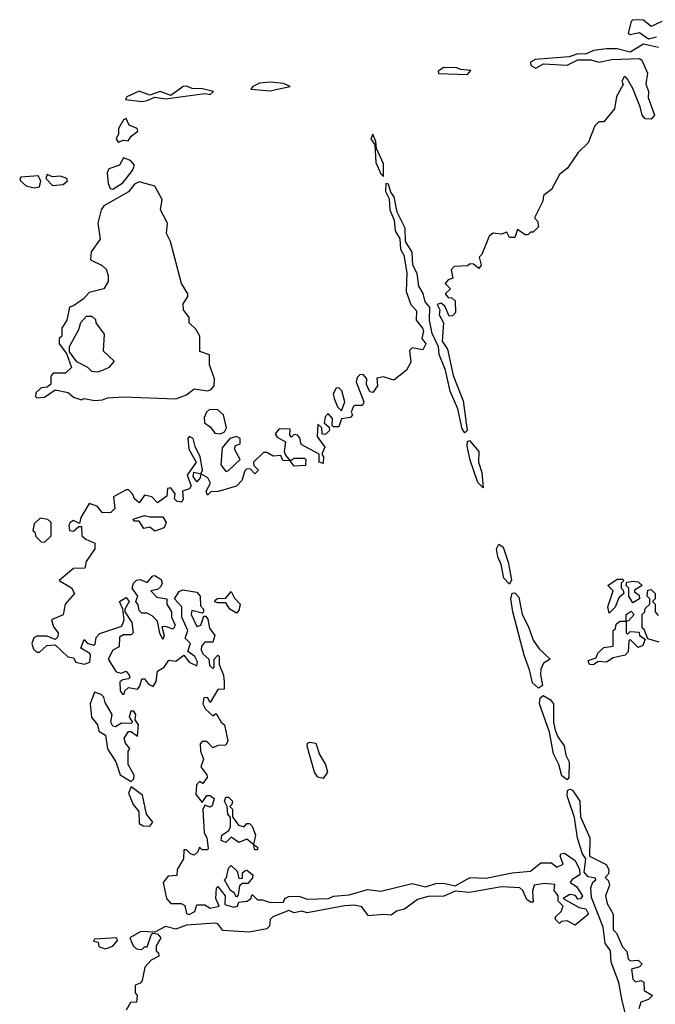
# Model space of a CAD drawing. Extents: x 1980017 to 2252640, y 74400 to 266395.
# Tile 232 of 256: x 2148560 to 2150980, y 161712 to 165459. Entities that reach past the tile are written whole.
import ezdxf

# ---------------------------------------------------------------- set-up
doc = ezdxf.new("R2010")
doc.units = 0

msp = doc.modelspace()

# ---------------------------------------------------------------- linework, layer by layer
at = {"layer": '0CON20XD'}
for points in [[(2151005, 165452.5), (2150965, 165433.3), (2150935, 165456.7), (2150895, 165458.8), (2150888, 165452), (2150877.5, 165407.5), (2150885, 165402.5), (2150920.2, 165410.2), (2150955, 165386.2), (2150985, 165392.9)], [(2150992.5, 165352.5), (2150936, 165366), (2150885, 165335.4), (2150835, 165348), (2150795, 165348), (2150745, 165341.2), (2150715, 165328), (2150685, 165329.2), (2150652.9, 165317.1), (2150522.9, 165307.1), (2150505, 165296.7), (2150506.7, 165285), (2150525, 165274), (2150555, 165291.4), (2150645, 165286), (2150685, 165306.2), (2150735, 165305.8), (2150765, 165297.5), (2150815, 165307.8), (2150920.8, 165310.8), (2150928.5, 165305), (2150950.4, 165255), (2150944.5, 165215), (2150954.6, 165185), (2150952.6, 165162.6), (2150977.5, 165095), (2150965, 165080), (2150941.9, 165081.9), (2150930.5, 165095), (2150922.7, 165127.3), (2150895, 165197.5), (2150875, 165232.5), (2150865, 165242.5), (2150860.7, 165239.3), (2150853.3, 165225), (2150857.5, 165212.5), (2150833, 165167), (2150825, 165120), (2150785, 165070), (2150765, 165070), (2150750, 165055), (2150725, 164990), (2150687, 164953), (2150646.4, 164893.6), (2150615, 164870), (2150585, 164812.5), (2150555, 164790), (2150551.7, 164768.3), (2150520, 164705), (2150531.7, 164691.7), (2150535, 164670), (2150515, 164650), (2150505, 164650), (2150495, 164640), (2150485, 164640), (2150455, 164660), (2150445, 164630), (2150425, 164630), (2150415, 164650), (2150395, 164642.5), (2150363, 164647), (2150347.5, 164635), (2150320, 164565), (2150310, 164555), (2150317.5, 164525), (2150308.3, 164511.7), (2150288.3, 164528.3), (2150275, 164530), (2150265, 164522.5), (2150215, 164520), (2150203, 164507), (2150210, 164475), (2150191.7, 164468.3), (2150180, 164455), (2150200, 164435), (2150180, 164415), (2150191.7, 164401.7), (2150205, 164400), (2150218.3, 164388.3), (2150220, 164345), (2150208.3, 164331.7), (2150195, 164330), (2150178.3, 164368.3), (2150165, 164380), (2150150, 164375), (2150160, 164355), (2150157.5, 164335), (2150174, 164305), (2150169.2, 164235), (2150189.4, 164205), (2150210.9, 164105), (2150248.9, 164008.9), (2150264, 163895), (2150255, 163886), (2150245, 163902), (2150228.2, 163978.2), (2150199.5, 164045), (2150180.9, 164125), (2150157.3, 164185), (2150154.5, 164214.4), (2150131.2, 164265), (2150120.5, 164315), (2150122, 164365), (2150104.6, 164384.6), (2150096.5, 164416.5), (2150080, 164445), (2150073.4, 164493.4), (2150056.7, 164525), (2150054.3, 164574.3), (2150028.9, 164615), (2150027.5, 164665), (2149996.8, 164726.8), (2149985.5, 164785), (2149972.7, 164802.7), (2149965, 164833.3), (2149954.2, 164835.8), (2149953.5, 164805), (2149967.1, 164777.1), (2149969.4, 164735), (2149985.8, 164695.8), (2149990, 164655), (2150007.5, 164625), (2150010, 164585), (2150022.5, 164562.5), (2150034.3, 164495), (2150032, 164425), (2150050, 164375), (2150070.9, 164350.9), (2150070, 164315), (2150094.4, 164285), (2150097.8, 164275), (2150091.2, 164245), (2150107.1, 164225), (2150095, 164202.5), (2150055, 164210), (2150045, 164200), (2150050, 164155), (2150032.5, 164125), (2149985, 164086.7), (2149945, 164100), (2149920, 164095), (2149922.5, 164065), (2149905, 164040), (2149893, 164043), (2149880.7, 164070.7), (2149881.7, 164091.7), (2149868.3, 164108.3), (2149855, 164106.7), (2149845, 164097.5), (2149840.7, 164080.7), (2149870, 164005), (2149865, 163990), (2149835, 163990), (2149830, 163985), (2149822.5, 163965), (2149826.7, 163955), (2149820, 163945), (2149785, 163940), (2149775, 163910), (2149755, 163910), (2149750, 163915), (2149751.7, 163941.7), (2149735, 163960), (2149723, 163947), (2149720, 163925), (2149738.3, 163908.3), (2149740, 163895), (2149725, 163880), (2149711.7, 163881.7), (2149710, 163905), (2149695, 163920), (2149693, 163873), (2149721.7, 163831.7), (2149710, 163805), (2149717.5, 163795), (2149715, 163770), (2149700, 163775), (2149700, 163805), (2149631.7, 163841.7), (2149627, 163867), (2149618.3, 163878.3), (2149605, 163880), (2149595, 163870), (2149588.3, 163878.3), (2149590, 163900), (2149548.3, 163901.7), (2149532.5, 163882.5), (2149540.7, 163870.7), (2149571.7, 163851.7), (2149567.5, 163815), (2149571.7, 163801.7), (2149590, 163780), (2149605, 163790), (2149645, 163790), (2149650, 163785), (2149648.3, 163761.7), (2149605, 163760), (2149590, 163780), (2149561.7, 163781.7), (2149555, 163800), (2149525, 163797.5), (2149501.7, 163811.7), (2149488.3, 163811.7), (2149450, 163775), (2149451.7, 163761.7), (2149470, 163745), (2149455, 163730), (2149438.3, 163748.3), (2149425, 163750), (2149417.5, 163742.5), (2149406.2, 163705), (2149385, 163684), (2149316.4, 163663.6), (2149288.3, 163661.7), (2149275, 163650), (2149270, 163665), (2149286.2, 163695), (2149276.7, 163715), (2149250, 163730), (2149247.5, 163715), (2149235, 163700), (2149220.7, 163720.7), (2149223, 163737), (2149250, 163730), (2149256.7, 163745), (2149247.5, 163795), (2149228.8, 163835)], [(2150265, 165250), (2150277.5, 165265), (2150238.8, 165268.8), (2150225, 165276), (2150175, 165277.1), (2150153, 165263), (2150155, 165254.4), (2150265, 165250)], [(2149025, 165146.9), (2149045, 165151.4), (2149075, 165164.2), (2149115, 165158), (2149265, 165177.5), (2149285, 165174.4), (2149297.5, 165185), (2149256.1, 165196.1), (2149217.3, 165197.3), (2149195, 165206), (2149182.5, 165205), (2149135, 165170), (2149095, 165185.8), (2149055, 165171.2), (2149015, 165186.7), (2148967.5, 165165), (2148962.5, 165155), (2149025, 165146.9)], [(2149515, 165188.6), (2149535, 165192.9), (2149590, 165205), (2149565, 165215.8), (2149515, 165221.2), (2149472.7, 165217.3), (2149447.5, 165205), (2149440, 165195), (2149515, 165188.6)], [(2148935, 164992.5), (2148955, 165000), (2148972.5, 164997.5), (2148984.3, 165015.7), (2149010, 165035), (2149007.5, 165045), (2148976.8, 165056.8), (2148965, 165082.5), (2148955, 165077.5), (2148936.7, 165045), (2148936.2, 165023.8), (2148927.5, 165005), (2148935, 164992.5)], [(2149945, 164862.5), (2149945, 164910), (2149918.3, 164968.3), (2149916.2, 164995), (2149905, 165022.5), (2149897.5, 165005), (2149912.5, 164982.5), (2149916.7, 164915), (2149935, 164872.5), (2149945, 164862.5)], [(2148915, 164813.3), (2148952.7, 164837.3), (2148990, 164885), (2148997.5, 164905), (2148982.5, 164922.5), (2148955, 164932.5), (2148940, 164905), (2148899.3, 164890.7), (2148893.6, 164876.4), (2148897.5, 164835), (2148905, 164816.7), (2148915, 164813.3)], [(2148615, 164818.8), (2148635, 164822.5), (2148640, 164845), (2148630, 164865), (2148565, 164860), (2148560, 164855), (2148562.5, 164845), (2148585, 164826.7), (2148615, 164818.8)], [(2148685, 164827.5), (2148725, 164832), (2148742.5, 164845), (2148740, 164855), (2148715, 164863.3), (2148685, 164861.2), (2148665, 164870), (2148660, 164855), (2148685, 164827.5)], [(2148845, 164010), (2148875, 164012.5), (2148895, 164020), (2148955, 164023.3), (2149155, 164016.2), (2149195, 164031.2), (2149225, 164054.2), (2149275, 164046.2), (2149288.7, 164051.3), (2149300, 164065), (2149302, 164092), (2149283.1, 164145), (2149283, 164183), (2149245.8, 164195.8), (2149246.2, 164255), (2149230.8, 164280.8), (2149206, 164305), (2149205.7, 164325), (2149183.5, 164355), (2149182.3, 164377.7), (2149200.8, 164405), (2149200, 164415), (2149176.2, 164455), (2149134.2, 164615), (2149119.4, 164645), (2149123.1, 164685), (2149096.7, 164735), (2149102, 164775), (2149074.7, 164824.7), (2149015, 164842.2), (2148996.8, 164833.2), (2148975, 164803.3), (2148880, 164750), (2148870, 164735), (2148857.5, 164685), (2148866.1, 164623.9), (2148832.5, 164575), (2148830, 164545), (2148873.6, 164523.6), (2148889.3, 164509.3), (2148897.5, 164485), (2148897, 164463), (2148880, 164435), (2148825, 164420), (2148803.3, 164396.7), (2148765, 164370), (2148750, 164365), (2148740, 164315), (2148720, 164285), (2148720, 164255), (2148710, 164245), (2148710, 164225), (2148738.3, 164188.3), (2148757.5, 164135), (2148735, 164113.3), (2148687, 164113), (2148678.3, 164101.7), (2148678.3, 164071.7), (2148665, 164060), (2148641.7, 164058.3), (2148621.7, 164038.3), (2148620, 164025), (2148625, 164020), (2148655, 164022.5), (2148695, 164050), (2148745, 164040), (2148765, 164022.5), (2148795, 164012.5), (2148805, 164017.5), (2148845, 164010)], [(2148855, 164117.5), (2148835, 164120), (2148820, 164135), (2148777, 164157), (2148750, 164195), (2148750, 164215), (2148785, 164280), (2148793, 164307), (2148815, 164330), (2148835, 164330), (2148848.3, 164318.3), (2148850, 164305), (2148881.7, 164261.7), (2148878.3, 164198.3), (2148919.3, 164159.3), (2148900, 164135), (2148875, 164124), (2148855, 164117.5)], [(2149785, 163970), (2149797.5, 164005), (2149787, 164047), (2149775, 164057.5), (2149765, 164056.7), (2149753.3, 164035), (2149757, 164017), (2149770, 163985), (2149785, 163970)], [(2149325, 163882.5), (2149339.3, 163890.7), (2149347.5, 163905), (2149336, 163955), (2149314.4, 163974.4), (2149283.3, 163975), (2149270.8, 163965), (2149262.5, 163945), (2149264, 163925), (2149285, 163910), (2149302.5, 163885), (2149325, 163882.5)], [(2149228.8, 163835), (2149220, 163865), (2149205, 163872.5), (2149200, 163865), (2149204, 163825), (2149232.5, 163775), (2149197.5, 163725), (2149212.5, 163685), (2149206.7, 163673.3), (2149180, 163665), (2149182.5, 163635), (2149177.5, 163622.5), (2149160, 163625), (2149150, 163635), (2149152.5, 163655), (2149135, 163677.5), (2149122.5, 163675), (2149120, 163645), (2149085, 163620), (2149063.6, 163643.6), (2149035, 163650), (2149015, 163620), (2148997.5, 163635), (2148990, 163655), (2148975, 163670), (2148965, 163670), (2148917.5, 163642.5), (2148921.7, 163598.3), (2148907, 163583), (2148875, 163582.5), (2148855, 163607.5), (2148825, 163617.5), (2148792.5, 163565), (2148788.3, 163541.7), (2148765, 163552.5), (2148752.5, 163545), (2148747.5, 163535), (2148750, 163515), (2148765, 163512.5), (2148785, 163530), (2148795, 163530), (2148796.7, 163495), (2148811.7, 163481.7), (2148846.2, 163466.2), (2148846.7, 163445), (2148813, 163397), (2148808.3, 163371.7), (2148765, 163370), (2148710, 163325), (2148757.3, 163297.3), (2148768.8, 163275), (2148733.8, 163235), (2148725.9, 163194.1), (2148681.2, 163175), (2148688.8, 163148.8), (2148706.2, 163125), (2148705, 163110), (2148695, 163100), (2148665, 163112.5), (2148625, 163112.5), (2148613.3, 163106.7), (2148606.7, 163085), (2148613, 163063), (2148625, 163052.5), (2148635, 163052.5), (2148663, 163077), (2148695, 163080), (2148743.9, 163033.9), (2148765, 163030), (2148773.3, 163013.3), (2148805, 163005.8), (2148826.7, 163013.3), (2148829.3, 163039.3), (2148826.7, 163046.7), (2148793, 163067), (2148805, 163100), (2148816.4, 163086.4), (2148841.7, 163078.3), (2148847.5, 163082.5), (2148851.7, 163108.3), (2148865, 163122.5), (2148949.3, 163150.7), (2148957.5, 163175), (2148952.5, 163215), (2148940, 163245), (2148965, 163260), (2148977.5, 163245), (2148960, 163215), (2148960, 163205), (2148987.5, 163165), (2148992.5, 163125), (2148985, 163117.5), (2148955, 163117.5), (2148940.7, 163109.3), (2148938.3, 163071.7), (2148915, 163060), (2148897.5, 163025), (2148927, 162977), (2148945, 162972.5), (2148965, 162980), (2148977.5, 162965), (2148980, 162955), (2148975, 162950), (2148953, 162947), (2148941.2, 162938.8), (2148942.5, 162905), (2148951.7, 162891.7), (2148958.3, 162891.7), (2148960, 162905), (2148975, 162917.5), (2149008.3, 162911.7), (2149017.5, 162922.5), (2149025, 162950), (2149035, 162950), (2149050.7, 162930.7), (2149068.3, 162921.7), (2149079.3, 162940.7), (2149085, 162980), (2149110, 162995), (2149128.3, 163021.7), (2149155, 163017.5), (2149185, 163040), (2149205, 163013.3), (2149235, 163000), (2149237.5, 163015), (2149227.5, 163035), (2149200, 163055), (2149210, 163085), (2149190, 163105), (2149200, 163135), (2149177.5, 163185), (2149177.5, 163225), (2149150, 163255), (2149167, 163283), (2149180.7, 163289.3), (2149235, 163280), (2149247.5, 163265), (2149248.3, 163228.3), (2149260, 163215), (2149260, 163205), (2149255, 163200), (2149215, 163210), (2149212.5, 163195), (2149235, 163150), (2149250, 163155), (2149261.7, 163188.3), (2149268.3, 163188.3), (2149277, 163177), (2149283, 163143), (2149302.5, 163115), (2149295, 163090), (2149265, 163090), (2149252.5, 163075), (2149250.7, 163060.7), (2149257.5, 163045), (2149280, 163025), (2149283, 163003), (2149295, 162990), (2149300, 162995), (2149300, 163025), (2149315, 163040), (2149320, 163035), (2149320, 163005), (2149336.7, 162965), (2149338.3, 162938.3), (2149338.3, 162911.7), (2149315, 162910), (2149285, 162860), (2149275, 162880), (2149261.7, 162878.3), (2149257.5, 162855), (2149267.5, 162835), (2149295, 162810), (2149308.3, 162818.3), (2149327.5, 162785), (2149340, 162775), (2149352.5, 162715), (2149345, 162697.5), (2149315, 162696.7), (2149295, 162687.5), (2149272.5, 162712.5), (2149255, 162712.5), (2149247, 162703), (2149248.8, 162675), (2149260, 162645), (2149250, 162615), (2149272.5, 162585), (2149273.3, 162575), (2149257.5, 162552.5), (2149245, 162560), (2149233, 162547), (2149230.7, 162510.7), (2149255, 162480), (2149273, 162507), (2149285, 162506.7), (2149300, 162495), (2149293, 162467), (2149285, 162462.5), (2149265, 162470), (2149257, 162453), (2149262.5, 162365), (2149272.5, 162345), (2149277.5, 162305), (2149275, 162300), (2149255, 162300), (2149245, 162310), (2149238.3, 162291.7), (2149225, 162280), (2149210, 162285), (2149195, 162300), (2149185, 162300), (2149183.3, 162265), (2149160, 162225), (2149158.3, 162201.7), (2149125, 162200), (2149106.7, 162175), (2149118.8, 162115), (2149135, 162096), (2149175, 162095.7), (2149188.3, 162088.3), (2149195, 162057.5), (2149205, 162053.3), (2149227.5, 162065), (2149235, 162090), (2149265, 162090), (2149285, 162077.5), (2149320, 162085), (2149307.5, 162115), (2149310, 162155), (2149315, 162160), (2149342.5, 162125), (2149341.7, 162091.7), (2149375, 162082), (2149390, 162085), (2149395, 162100), (2149426.1, 162103.9), (2149440, 162115), (2149445, 162130), (2149465, 162110), (2149485, 162110), (2149515, 162098.8), (2149565, 162100), (2149570, 162115), (2149585, 162122.5), (2149623, 162123), (2149655, 162112), (2149735.4, 162114.5), (2149755, 162123.8), (2149815, 162128.8), (2149885, 162148.8), (2149935, 162141.9), (2150055, 162172), (2150105, 162158.8), (2150145, 162171.9), (2150173.3, 162173.3), (2150217.7, 162162.3), (2150275, 162193.8), (2150335, 162191.5), (2150435, 162211.9), (2150505, 162218.8), (2150545, 162250), (2150585, 162250), (2150605, 162233.8), (2150630, 162245), (2150617.5, 162275), (2150620, 162285), (2150635, 162287.5), (2150675, 162259.2), (2150692.2, 162225), (2150692.9, 162205), (2150663.2, 162186.8), (2150656.7, 162175), (2150679.8, 162159.8), (2150702.5, 162125), (2150695, 162113.3), (2150685, 162112.5), (2150676.1, 162126.1), (2150655, 162130), (2150630, 162115), (2150690, 162080), (2150715.5, 162075.6), (2150726, 162055), (2150675, 162012.5), (2150645, 162030), (2150623, 162027), (2150615, 162020), (2150600, 162035), (2150600, 162045), (2150622.5, 162065), (2150630, 162085), (2150610, 162105), (2150610, 162125), (2150595.6, 162145), (2150597.8, 162167.8), (2150557.9, 162172.1), (2150518.8, 162165), (2150512.7, 162142.7), (2150515, 162100), (2150505, 162100), (2150490.7, 162110.7), (2150475.4, 162145.4), (2150465, 162155.4), (2150395, 162159.3), (2150272.6, 162137.4), (2150218.1, 162141.9), (2150175, 162123.3), (2150115, 162121.5), (2150075, 162110.8), (2150025, 162073.3), (2149995, 162065.7), (2149975, 162050.8), (2149945, 162054), (2149888.3, 162048.3), (2149862.4, 162082.4), (2149835, 162088.6), (2149797, 162087), (2149655, 162060), (2149635, 162066.9), (2149605, 162060.4), (2149585, 162069.2), (2149524, 162045), (2149514.4, 162035), (2149510.8, 162009.2), (2149501.2, 161998.8), (2149433.7, 161986.3), (2149333.2, 161993.2), (2149315, 162017.5), (2149305, 162020.6), (2149195, 162012.7), (2149155, 161998.1), (2149115, 162008), (2149075, 161986.2), (2149021.4, 161988.6), (2148980, 161965), (2148992.5, 161935), (2149005, 161922.5), (2149025, 161920), (2149035, 161930), (2149045, 161930), (2149061.7, 161978.3), (2149067, 161983), (2149085, 161980), (2149097.5, 161965), (2149080, 161935), (2149080, 161915), (2149088.3, 161908.3), (2149090, 161895), (2149060.7, 161879.3), (2149037, 161853), (2149027, 161803), (2149018.3, 161791.7), (2149000, 161785), (2149000, 161755), (2149007.5, 161745), (2149005, 161720), (2148981.7, 161718.3), (2148965, 161690)], [(2149345, 163740), (2149355, 163743.3), (2149400, 163785), (2149377.5, 163825), (2149381.7, 163838.3), (2149400, 163845), (2149400, 163865), (2149385, 163872.5), (2149360, 163865), (2149330.7, 163829.3), (2149326.2, 163765), (2149345, 163740)], [(2150325, 163677.5), (2150305, 163697.5), (2150275, 163782), (2150263.6, 163836.4), (2150265, 163853.3), (2150272.9, 163857.1), (2150308, 163815), (2150307.1, 163775), (2150319.4, 163735), (2150325, 163677.5)], [(2148655, 163470), (2148680, 163495), (2148680, 163545), (2148667, 163557), (2148638.3, 163561.7), (2148615, 163540), (2148610, 163515), (2148618.3, 163508.3), (2148621.7, 163491.7), (2148641.7, 163471.7), (2148655, 163470)], [(2149075, 163512.5), (2149055, 163527.5), (2149032.5, 163522.5), (2149015, 163550), (2148995, 163550), (2148991.7, 163558.3), (2149035, 163572.5), (2149055, 163566.7), (2149105, 163567.5), (2149117.5, 163545), (2149110, 163525), (2149075, 163512.5)], [(2150425, 163311.2), (2150403.5, 163333.5), (2150393.2, 163385), (2150380.3, 163415), (2150376.2, 163445), (2150385, 163462.5), (2150400.9, 163450.9), (2150419.5, 163395), (2150432.9, 163327.1), (2150425, 163311.2)], [(2149105, 163100), (2149093.9, 163123.9), (2149085, 163170), (2149065, 163190), (2149045, 163200), (2149025, 163200), (2149015, 163210), (2149011.7, 163231.7), (2149002.5, 163245), (2149010, 163265), (2148988.8, 163295), (2148993.8, 163315), (2149005, 163326.2), (2149018.3, 163328.3), (2149045, 163316.7), (2149067.5, 163342.5), (2149075, 163343.3), (2149098.6, 163328.6), (2149102.5, 163315), (2149098.1, 163301.9), (2149085, 163290), (2149060, 163285), (2149081.7, 163261.7), (2149120, 163255), (2149120, 163235), (2149137.5, 163205), (2149137.5, 163185), (2149152.5, 163155), (2149145, 163140), (2149115, 163150), (2149101.7, 163148.3), (2149110, 163115), (2149105, 163100)], [(2150805, 163200), (2150800, 163225), (2150820, 163285), (2150800, 163305), (2150835, 163330), (2150855, 163330), (2150860, 163325), (2150850, 163315), (2150850, 163295), (2150858.3, 163288.3), (2150860, 163275), (2150841.7, 163258.3), (2150827, 163223), (2150805, 163200)], [(2150895, 163240), (2150880, 163265), (2150880, 163295), (2150870, 163305), (2150871.7, 163318.3), (2150895, 163322.5), (2150915, 163320), (2150930, 163305), (2150901.7, 163288.3), (2150901.7, 163281.7), (2150918.3, 163268.3), (2150920, 163255), (2150895, 163240)], [(2150995, 163090), (2150952.5, 163102.5), (2150938.3, 163138.3), (2150930, 163145), (2150930, 163195), (2150940, 163205), (2150941.7, 163218.3), (2150960, 163235), (2150960, 163255), (2150950, 163265), (2150951.7, 163288.3), (2150965, 163290), (2150980, 163275), (2150980, 163255), (2150970, 163245), (2150980, 163235), (2150980, 163205), (2150991.7, 163191.7)], [(2149385, 163200), (2149360, 163215), (2149345, 163240), (2149315, 163240), (2149303.6, 163243.6), (2149305, 163250), (2149313.6, 163256.4), (2149345, 163257.5), (2149365, 163282.5), (2149377.5, 163257.5), (2149400, 163235), (2149395, 163210), (2149385, 163200)], [(2150535, 162914.4), (2150512.2, 162935), (2150501.5, 162985), (2150480.7, 163040.8), (2150438, 163205), (2150430.4, 163255), (2150435, 163276.7), (2150445, 163278), (2150460.7, 163260.7), (2150473.5, 163195), (2150497.9, 163147.9), (2150515, 163097.5), (2150537.5, 163065), (2150580, 163025), (2150555, 163010), (2150545, 162987.5), (2150542.6, 162967.4), (2150550.5, 162925), (2150535, 162914.4)], [(2150745, 163003.3), (2150730, 163005), (2150725, 163020), (2150755, 163030), (2150761.7, 163048.3), (2150785, 163070), (2150820, 163075), (2150820, 163135), (2150828.3, 163141.7), (2150831.7, 163158.3), (2150845, 163170), (2150870, 163170), (2150870, 163195), (2150888.3, 163208.3), (2150900, 163195), (2150878.3, 163171.7), (2150870, 163170), (2150870, 163125), (2150875, 163120), (2150885, 163130), (2150918.3, 163128.3), (2150920, 163115), (2150941.7, 163101.7), (2150933, 163077), (2150915, 163070), (2150885, 163100), (2150880, 163095), (2150877, 163053), (2150865, 163040), (2150820, 163030), (2150795, 163013.8), (2150763, 163017), (2150745, 163003.3)], [(2148985, 162560), (2148995, 162570), (2148996.4, 162583.6), (2148973.3, 162625), (2148973.3, 162675), (2148980, 162685), (2148962.5, 162705), (2148957.5, 162725), (2148975, 162750), (2148985, 162750), (2149008.3, 162731.7), (2149012.5, 162775), (2149000, 162795), (2149002.5, 162815), (2148995, 162827.5), (2148983, 162827), (2148977.5, 162805), (2148990, 162785), (2148985, 162780), (2148948.3, 162781.7), (2148925, 162767.5), (2148915, 162770), (2148907.5, 162785), (2148912.5, 162815), (2148885, 162860), (2148880.7, 162880.7), (2148870.7, 162890.7), (2148845, 162900), (2148828, 162855), (2148834, 162805), (2148856.7, 162775), (2148861.7, 162751.7), (2148886.2, 162736.2), (2148894.1, 162684.1), (2148926.7, 162635), (2148942.5, 162585), (2148985, 162560)], [(2150645, 162565.8), (2150625, 162581.4), (2150613.3, 162625), (2150592.1, 162665), (2150577.9, 162747.9), (2150540, 162855), (2150541.9, 162878.1), (2150553.1, 162886.9), (2150580.7, 162870.7), (2150592.9, 162855), (2150592.9, 162785), (2150599.1, 162755), (2150609.2, 162729.2), (2150633.8, 162695), (2150639.5, 162659.5), (2150651.8, 162635), (2150651.1, 162575), (2150645, 162565.8)], [(2149715, 162571.4), (2149695.7, 162575.7), (2149682, 162595), (2149654.1, 162694.1), (2149656.2, 162705), (2149665, 162710), (2149687.1, 162705), (2149702.3, 162662.3), (2149724.3, 162625), (2149731.9, 162595), (2149715, 162571.4)], [(2149055, 162390), (2149066.7, 162405), (2149042.5, 162435), (2149028, 162508), (2148985, 162540), (2148973.8, 162515), (2148992.3, 162472.3), (2149013.3, 162445), (2149015, 162400), (2149030.7, 162390.7), (2149055, 162390)], [(2150868.9, 161665), (2150853.8, 161725), (2150842.1, 161795), (2150811.9, 161871.9), (2150809.2, 161915), (2150788.9, 161945), (2150782.2, 162005), (2150738, 162118), (2150734.5, 162155.5), (2150742.8, 162177.2), (2150753.8, 162185), (2150752.5, 162192.5), (2150725, 162197.1), (2150709.4, 162215), (2150716, 162266), (2150702.5, 162285), (2150684.1, 162344.1), (2150672.6, 162422.6), (2150644.6, 162505.4), (2150646, 162525), (2150655, 162530.6), (2150665, 162526.9), (2150693.2, 162485), (2150695.4, 162425.4), (2150730.9, 162345), (2150730, 162275), (2150793.6, 162243.6), (2150803.5, 162225), (2150802.1, 162207.9), (2150790, 162195), (2150801.8, 162181.8), (2150805.6, 162165), (2150790.9, 162125), (2150797.1, 162095), (2150820, 162055), (2150820, 161995), (2150833, 161983), (2150855, 161930), (2150872.5, 161912.5), (2150877.5, 161885), (2150885, 161877.5), (2150915, 161880), (2150930, 161865), (2150920, 161855), (2150890, 161845), (2150895, 161807.5), (2150905, 161797.5), (2150925, 161802.5), (2150936.4, 161796.4), (2150937.5, 161765), (2150970, 161745), (2150955, 161730), (2150925, 161720), (2150917.5, 161695)], [(2149465, 162300), (2149455, 162300), (2149450, 162320), (2149425, 162340), (2149395, 162327.5), (2149365, 162347.5), (2149345, 162327.5), (2149327.5, 162335), (2149330, 162355), (2149356.7, 162373.3), (2149363, 162387), (2149362.5, 162422.5), (2149352.5, 162435), (2149350, 162465), (2149340, 162485), (2149345, 162500), (2149355, 162500), (2149370, 162485), (2149368.3, 162471.7), (2149360, 162465), (2149370, 162455), (2149370, 162425), (2149393.6, 162393.6), (2149415, 162387.5), (2149425, 162400), (2149435, 162400), (2149445, 162390), (2149457.5, 162355), (2149450, 162320), (2149465, 162310), (2149465, 162300)], [(2149385, 162120), (2149376.7, 162136.7), (2149362.5, 162145), (2149340, 162185), (2149347, 162193), (2149355, 162230), (2149365, 162240), (2149388.3, 162218.3), (2149395, 162190), (2149408.3, 162191.7), (2149408.3, 162211.7), (2149418.3, 162221.7), (2149425, 162222.5), (2149447.5, 162205), (2149447, 162193), (2149428.3, 162171.7), (2149408.3, 162171.7), (2149397, 162163), (2149391.7, 162128.3), (2149385, 162120)], [(2148885, 161923.3), (2148915, 161933.3), (2148932.5, 161955), (2148930, 161965), (2148845, 161960), (2148841.7, 161951.7), (2148858.3, 161948.3), (2148861.7, 161931.7), (2148885, 161923.3)]]:
    msp.add_lwpolyline(points, dxfattribs=at)

doc.saveas('drawing.dxf')
